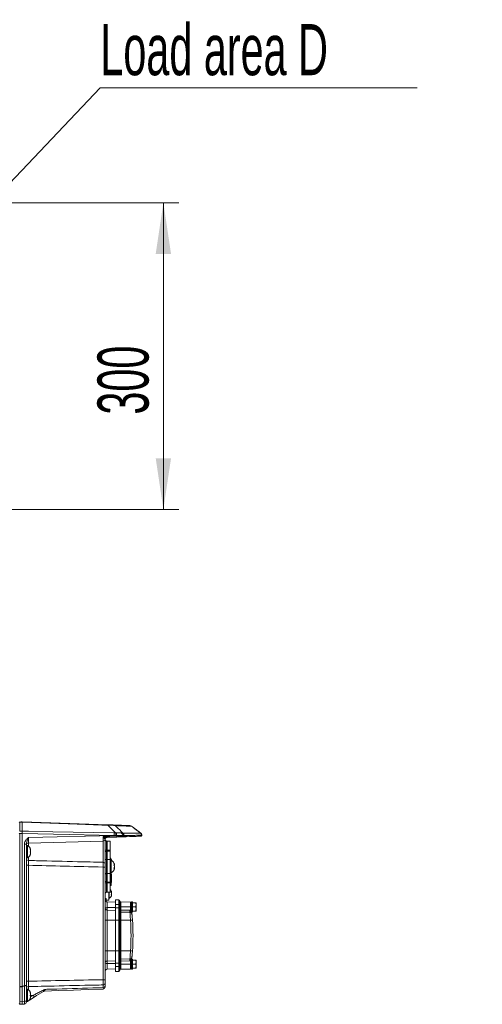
# Model space of a CAD drawing. Header units: millimetres. Extents: x 0 to 8410, y 0 to 5940.
# Tile 86 of 180: x 4033 to 4486, y 2694 to 3657. Entities that reach past the tile are written whole.
import ezdxf

# ---------------------------------------------------------------- set-up
doc = ezdxf.new("R2010")
doc.units = ezdxf.units.MM
doc.header["$LTSCALE"] = 10
doc.styles.add('SLDTEXTSTYLE0', font='TXT', dxfattribs={"width": 0.605})
doc.dimstyles.new('SLDDIMSTYLE0', dxfattribs={"dimtxt": 50, "dimasz": 50, "dimexe": 0, "dimexo": 0.0625, "dimgap": 12.5, "dimtad": 1, "dimtoh": 1, "dimdec": 1, "dimrnd": 1e-09, "dimzin": 12, "dimdsep": 46, "dimtxsty": 'SLDTEXTSTYLE0', "dimsah": 1, "dimcen": 0.09, "dimadec": 0, "dimazin": 0, "dimtfac": 1, "dimtofl": 0, "dimtmove": 0, "dimatfit": 3, "dimfxl": 1, "dimfrac": 2, "dimtolj": 1, "dimtzin": 12, "dimarcsym": 0})
doc.dimstyles.new('SLDDIMSTYLE1', dxfattribs={"dimtxt": 0, "dimasz": 50, "dimexe": 0, "dimexo": 0.0625, "dimgap": 0, "dimtad": 0, "dimtih": 1, "dimtoh": 1, "dimdec": 0, "dimrnd": 1e-09, "dimzin": 0, "dimdsep": 46, "dimtxsty": 'Standard', "dimsah": 1, "dimcen": 0.09, "dimadec": 0, "dimazin": 0, "dimtfac": 50, "dimtdec": 0, "dimtofl": 0, "dimtmove": 0, "dimatfit": 3, "dimfxl": 1, "dimfrac": 2, "dimtolj": 1, "dimtzin": 0, "dimarcsym": 0})

# ---------------------------------------------------------------- blocks, each defined once
blk = doc.blocks.new('*D6')
at = {"color": 7, "linetype": 'Continuous', "lineweight": 0}
for p, q in [((3957.03, 3477.87), (4189.02, 3477.87)), ((4174.02, 3177.87), (4174.02, 3477.87)), ((3957.03, 3177.87), (4189.02, 3177.87))]:
    blk.add_line(p, q, dxfattribs=at)
for points in [[(4174.02, 3477.87), (4166.52, 3427.87), (4181.52, 3427.87)], [(4174.02, 3177.87), (4181.52, 3227.87), (4166.52, 3227.87)]]:
    blk.add_solid(points, dxfattribs=at)
at = {"color": 7, "linetype": 'Continuous', "lineweight": 0, "insert": (4109.57, 3270.58), "char_height": 50, "attachment_point": 1, "rotation": 90, "style": 'SLDTEXTSTYLE0'}
blk.add_mtext('300', dxfattribs=at)
blk = doc.blocks.new('SW_NOTE_3')
at = {"color": 0, "linetype": 'Continuous', "lineweight": 0}
for p, q in [((0, 0), (310.03, 0)), ((310.03, 0), (0, 0)), ((0, 0), (310.03, 0)), ((310.03, 0), (0, 0)), ((0, 0), (310.03, 0)), ((310.03, 0), (0, 0))]:
    blk.add_line(p, q, dxfattribs=at)
at = {"color": 0, "linetype": 'Continuous', "lineweight": 0, "insert": (0.04, 62.28), "char_height": 50, "attachment_point": 1, "style": 'SLDTEXTSTYLE0'}
blk.add_mtext('Load area D', dxfattribs=at)

msp = doc.modelspace()

# ---------------------------------------------------------------- linework, layer by layer
at = {"color": 8, "linetype": 'Continuous', "lineweight": 0}
for p, q in [((4036.03, 2871.72), (4033.48, 2871.5)), ((4033.48, 2871.5), (4033.48, 2862.98)), ((4033.48, 2862.98), (4036.03, 2863.11)), ((4125.75, 2861.29), (4127.36, 2861.25)), ((4127.36, 2861.25), (4127.55, 2861.26)), ((4127.55, 2861.26), (4127.91, 2861.26)), ((4127.91, 2861.26), (4128.21, 2861.26)), ((4132.85, 2861.22), (4133.79, 2861.22)), ((4133.79, 2861.22), (4134.35, 2861.19)), ((4134.35, 2861.19), (4151.42, 2861.19)), ((4151.8, 2861.19), (4151.83, 2861.19)), ((4033.48, 2860.58), (4033.48, 2711.03)), ((4041.96, 2856.68), (4125.75, 2858.87)), ((4115.08, 2832.57), (4115.08, 2853.34)), ((4118.36, 2844.37), (4118.36, 2853.12)), ((4127.37, 2858.73), (4125.75, 2858.87)), ((4128.04, 2858.63), (4127.37, 2858.73)), ((4128.3, 2858.81), (4127.87, 2858.83)), ((4135.51, 2858.79), (4135.17, 2858.72)), ((4144.38, 2858.79), (4135.51, 2858.79)), ((4038.1, 2712.11), (4038.1, 2850.44)), ((4041.98, 2851.42), (4041.98, 2848.24)), ((4118.36, 2844.37), (4117.03, 2844.37)), ((4118.36, 2842.99), (4117.03, 2842.99)), ((4118.36, 2842.99), (4118.36, 2844.37)), ((4119.03, 2844.37), (4118.36, 2844.37)), ((4118.36, 2834.81), (4118.36, 2842.99)), ((4119.03, 2842.99), (4118.36, 2842.99)), ((4122.03, 2844.37), (4119.03, 2844.37)), ((4122.03, 2843.54), (4119.03, 2843.54)), ((4041.98, 2837.5), (4041.98, 2834.32)), ((4118.36, 2821.93), (4118.36, 2834.81)), ((4122.03, 2835.26), (4119.03, 2835.26)), ((4041.96, 2829.59), (4041.96, 2716.15)), ((4115.1, 2717.7), (4115.1, 2827.92)), ((4117.03, 2813.75), (4118.36, 2813.75)), ((4118.36, 2813.75), (4118.36, 2821.93)), ((4118.36, 2813.75), (4119.03, 2813.75)), ((4118.36, 2812.37), (4118.36, 2813.75)), ((4122.03, 2821.48), (4119.03, 2821.48)), ((4122.03, 2813.21), (4119.03, 2813.21)), ((4122.44, 2809.78), (4122.44, 2822.37)), ((4117.03, 2812.37), (4118.36, 2812.37)), ((4118.36, 2803.33), (4118.36, 2812.37)), ((4118.36, 2812.37), (4119.03, 2812.37)), ((4122.03, 2812.37), (4119.03, 2812.37)), ((4120.53, 2803.37), (4120.53, 2795.37)), ((4117.84, 2794.2), (4117.84, 2796.84)), ((4118.96, 2793.8), (4118.96, 2788.17)), ((4130.35, 2791.19), (4130.35, 2795.89)), ((4132.31, 2793.85), (4132.31, 2788.87)), ((4127.33, 2788.21), (4118.96, 2788.17)), ((4118.96, 2788.17), (4118.96, 2785.8)), ((4118.96, 2785.8), (4118.96, 2775.87)), ((4127.33, 2791.21), (4130.35, 2791.19)), ((4127.33, 2787.92), (4130.35, 2787.86)), ((4130.35, 2787.86), (4130.35, 2791.19)), ((4130.35, 2775.87), (4130.35, 2787.86)), ((4132.31, 2788.87), (4131.33, 2788.87)), ((4132.31, 2785.85), (4131.33, 2785.85)), ((4132.31, 2788.87), (4132.31, 2785.85)), ((4141.85, 2788.87), (4132.31, 2788.87)), ((4132.31, 2785.85), (4141.32, 2785.7)), ((4141.85, 2788.87), (4141.85, 2793.69)), ((4141.85, 2785.65), (4141.85, 2788.87)), ((4141.85, 2788.87), (4142.83, 2788.87)), ((4118.96, 2775.87), (4117.03, 2775.87)), ((4118.96, 2775.87), (4118.96, 2745.87)), ((4127.33, 2775.87), (4118.96, 2775.87)), ((4127.33, 2775.87), (4130.35, 2775.87)), ((4130.35, 2745.87), (4130.35, 2775.87)), ((4130.35, 2775.87), (4131.33, 2775.87)), ((4131.33, 2775.87), (4132.31, 2775.87)), ((4132.31, 2783.85), (4132.31, 2775.87)), ((4132.31, 2775.87), (4132.31, 2745.87)), ((4141.82, 2775.87), (4132.31, 2775.87)), ((4118.96, 2745.87), (4117.03, 2745.87)), ((4118.96, 2745.87), (4118.96, 2735.94)), ((4127.33, 2745.87), (4118.96, 2745.87)), ((4127.33, 2745.87), (4130.35, 2745.87)), ((4130.35, 2733.88), (4130.35, 2745.87)), ((4130.35, 2745.87), (4131.33, 2745.87)), ((4131.33, 2745.87), (4132.31, 2745.87)), ((4132.31, 2745.87), (4132.31, 2737.89)), ((4141.82, 2745.87), (4132.31, 2745.87)), ((4118.96, 2735.94), (4118.96, 2733.58)), ((4141.32, 2736.05), (4132.31, 2735.89)), ((4141.85, 2732.87), (4141.85, 2736.09)), ((4118.96, 2733.58), (4118.96, 2727.94)), ((4127.33, 2733.53), (4118.96, 2733.58)), ((4127.33, 2733.83), (4130.35, 2733.88)), ((4127.33, 2730.53), (4130.35, 2730.55)), ((4130.35, 2730.55), (4130.35, 2733.88)), ((4130.35, 2725.85), (4130.35, 2730.55)), ((4131.33, 2735.89), (4132.31, 2735.89)), ((4131.33, 2732.87), (4132.31, 2732.87)), ((4132.31, 2735.89), (4132.31, 2732.87)), ((4132.31, 2732.87), (4132.31, 2727.89)), ((4141.85, 2732.87), (4132.31, 2732.87)), ((4141.85, 2728.05), (4141.85, 2732.87)), ((4141.85, 2732.87), (4142.83, 2732.87)), ((4033.48, 2711.03), (4036.03, 2711.03)), ((4036.03, 2710.71), (4033.48, 2710.71)), ((4033.48, 2710.71), (4033.48, 2696.66)), ((4036.03, 2711.07), (4038.1, 2712.11)), ((4038.2, 2711.77), (4036.03, 2710.68)), ((4038.2, 2696.63), (4038.2, 2711.77)), ((4041.98, 2710.91), (4041.98, 2707.74)), ((4115.08, 2709.9), (4115.08, 2712.57)), ((4046.71, 2702.37), (4043.86, 2702.37)), ((4044.17, 2700.79), (4046.71, 2702.37)), ((4033.48, 2696.66), (4036.03, 2696.44)), ((4036.03, 2696.44), (4038.2, 2696.63))]:
    msp.add_line(p, q, dxfattribs=at)
at = {"color": 7, "linetype": 'Continuous', "lineweight": 0}
for p, q in [((4036.03, 2872.13), (4119.79, 2869.21)), ((4036.03, 2871.72), (4036.03, 2871.72)), ((4036.03, 2863.11), (4036.03, 2871.72)), ((4036.03, 2863.11), (4036.03, 2863.11)), ((4036.03, 2860.7), (4036.03, 2860.71)), ((4036.03, 2711.07), (4036.03, 2860.7)), ((4115.08, 2853.34), (4041.98, 2851.42)), ((4117.03, 2854.94), (4117.03, 2830.61)), ((4128.47, 2857.27), (4118.33, 2856.92)), ((4118.94, 2856.94), (4118.94, 2856.94)), ((4122.03, 2853.37), (4119.03, 2853.37)), ((4119.03, 2853.37), (4119.03, 2844.37)), ((4122.03, 2853.37), (4122.03, 2844.37)), ((4128.44, 2858.32), (4128.04, 2858.63)), ((4040.03, 2850.34), (4040.03, 2712)), ((4041.03, 2848.87), (4040.03, 2848.87)), ((4041.03, 2839.54), (4041.03, 2848.87)), ((4043.9, 2845.18), (4044.17, 2845.18)), ((4119.03, 2844.37), (4119.03, 2843.54)), ((4119.03, 2842.99), (4119.03, 2843.72)), ((4119.03, 2843.54), (4119.03, 2835.26)), ((4119.03, 2842.87), (4119.03, 2842.99)), ((4119.03, 2842.87), (4119.03, 2842.87)), ((4122.03, 2844.37), (4122.03, 2843.54)), ((4122.03, 2843.54), (4122.03, 2835.26)), ((4040.03, 2836.87), (4041.03, 2836.87)), ((4041.03, 2836.87), (4041.03, 2839.54)), ((4044.17, 2840.56), (4044, 2840.56)), ((4119.03, 2835.26), (4119.03, 2821.48)), ((4122.03, 2835.26), (4122.03, 2821.48)), ((4123.03, 2834.37), (4122.03, 2834.37)), ((4123.03, 2828.37), (4123.03, 2834.37)), ((4117.03, 2827.81), (4117.03, 2717.59)), ((4123.03, 2822.37), (4123.03, 2828.37)), ((4125.62, 2826.62), (4125.91, 2826.67)), ((4125.66, 2830.04), (4125.91, 2830.04)), ((4125.91, 2826.7), (4125.68, 2826.7)), ((4119.03, 2821.48), (4119.03, 2813.21)), ((4119.03, 2813.75), (4119.03, 2813.87)), ((4119.03, 2813.87), (4119.03, 2813.87)), ((4119.03, 2813.02), (4119.03, 2813.75)), ((4119.03, 2813.75), (4119.03, 2813.75)), ((4119.03, 2813.21), (4119.03, 2812.37)), ((4122.03, 2822.37), (4123.03, 2822.37)), ((4122.03, 2821.48), (4122.03, 2813.21)), ((4122.03, 2813.21), (4122.03, 2812.37)), ((4122.83, 2810.27), (4122.83, 2822.37)), ((4123.33, 2821.3), (4122.83, 2821.3)), ((4123.39, 2821.06), (4122.83, 2821.06)), ((4123.39, 2821), (4122.83, 2821)), ((4123.33, 2820.32), (4122.83, 2820.32)), ((4123.33, 2820.17), (4122.83, 2820.17)), ((4123.33, 2819.53), (4122.83, 2819.53)), ((4123.33, 2818.97), (4122.83, 2818.97)), ((4123.33, 2814.61), (4122.83, 2814.61)), ((4123.33, 2813.91), (4122.83, 2813.91)), ((4123.33, 2821.19), (4123.33, 2821.3)), ((4123.39, 2820.85), (4123.33, 2820.85)), ((4123.33, 2820.32), (4123.33, 2820.6)), ((4123.33, 2820.17), (4123.33, 2820.32)), ((4123.33, 2819.53), (4123.33, 2820.17)), ((4123.33, 2814.61), (4123.33, 2818.97)), ((4123.39, 2818.78), (4123.33, 2818.78)), ((4123.39, 2817.17), (4123.33, 2817.17)), ((4123.33, 2816.76), (4123.39, 2816.76)), ((4123.33, 2816.1), (4123.39, 2816.1)), ((4123.33, 2813.91), (4123.33, 2814.61)), ((4123.33, 2812.84), (4123.33, 2813.91)), ((4123.33, 2813.84), (4123.39, 2813.84)), ((4123.33, 2813.8), (4123.39, 2813.8)), ((4123.33, 2813.76), (4123.39, 2813.76)), ((4119.03, 2812.37), (4119.03, 2803.37)), ((4122.03, 2803.37), (4119.03, 2803.37)), ((4120.83, 2803.37), (4120.83, 2795.67)), ((4121.03, 2801.87), (4121.03, 2803.37)), ((4122.03, 2812.37), (4122.03, 2803.37)), ((4122.03, 2809.69), (4122.44, 2809.78)), ((4123.33, 2812.84), (4122.83, 2812.84)), ((4118.03, 2796.99), (4117.03, 2797.02)), ((4117.84, 2796.84), (4117.03, 2796.87)), ((4118.03, 2796.96), (4118.03, 2796.99)), ((4118.03, 2796.64), (4118.03, 2794.07)), ((4120.53, 2795.37), (4118.03, 2795.37)), ((4127.33, 2793.51), (4118.96, 2793.8)), ((4120.83, 2797.12), (4121.03, 2797.12)), ((4121.03, 2797.12), (4121.03, 2801.87)), ((4130.35, 2795.89), (4127.33, 2795.94)), ((4127.33, 2791.21), (4127.33, 2795.94)), ((4131.33, 2794.89), (4131.33, 2790.86)), ((4141.85, 2793.69), (4132.31, 2793.85)), ((4143.83, 2793.87), (4142.83, 2793.87)), ((4142.83, 2793.87), (4142.83, 2785.64)), ((4143.83, 2793.87), (4143.83, 2783.87)), ((4127.33, 2785.51), (4118.96, 2785.8)), ((4127.33, 2787.92), (4127.33, 2791.21)), ((4127.33, 2775.87), (4127.33, 2787.92)), ((4131.33, 2790.86), (4131.33, 2786.87)), ((4131.33, 2786.87), (4131.33, 2775.87)), ((4142.83, 2785.64), (4142.83, 2783.29)), ((4146.83, 2792.87), (4143.83, 2792.87)), ((4146.83, 2788.87), (4143.83, 2788.87)), ((4146.83, 2784.87), (4143.83, 2784.87)), ((4147.33, 2790.87), (4147.33, 2792.87)), ((4147.33, 2790.87), (4147.33, 2786.87)), ((4147.33, 2786.87), (4147.33, 2784.87)), ((4127.33, 2745.87), (4127.33, 2775.87)), ((4131.33, 2775.87), (4131.33, 2745.87)), ((4141.32, 2783.7), (4132.31, 2783.85)), ((4142.83, 2783.87), (4143.83, 2783.87)), ((4127.33, 2733.83), (4127.33, 2745.87)), ((4131.33, 2745.87), (4131.33, 2734.88)), ((4127.33, 2736.23), (4118.96, 2735.94)), ((4141.32, 2738.05), (4132.31, 2737.89)), ((4142.83, 2738.46), (4142.83, 2736.1)), ((4143.83, 2737.87), (4142.83, 2737.87)), ((4142.83, 2736.1), (4142.83, 2727.87)), ((4143.83, 2737.87), (4143.83, 2727.87)), ((4146.83, 2736.87), (4143.83, 2736.87)), ((4147.33, 2734.87), (4147.33, 2736.87)), ((4118.96, 2727.94), (4127.33, 2728.23)), ((4127.33, 2730.53), (4127.33, 2733.83)), ((4127.33, 2725.8), (4127.33, 2730.53)), ((4131.33, 2734.88), (4131.33, 2730.88)), ((4131.33, 2730.88), (4131.33, 2726.85)), ((4132.31, 2727.89), (4141.85, 2728.05)), ((4142.83, 2727.87), (4143.83, 2727.87)), ((4146.83, 2732.87), (4143.83, 2732.87)), ((4146.83, 2728.87), (4143.83, 2728.87)), ((4147.33, 2734.87), (4147.33, 2730.87)), ((4147.33, 2730.87), (4147.33, 2728.87)), ((4127.33, 2725.8), (4130.35, 2725.85)), ((4036.03, 2711.03), (4036.03, 2710.71)), ((4036.03, 2696.44), (4036.03, 2710.68)), ((4040.03, 2712), (4040.03, 2711.87)), ((4040.03, 2711.87), (4040.03, 2696.74)), ((4041.03, 2708.37), (4040.03, 2708.37)), ((4041.03, 2699.04), (4041.03, 2708.37)), ((4117.03, 2714.52), (4117.03, 2711.33)), ((4041.03, 2696.37), (4041.03, 2699.04)), ((4042.98, 2697.72), (4042.35, 2697.32)), ((4047.72, 2700.68), (4042.98, 2697.72)), ((4043.9, 2704.68), (4044.17, 2704.68)), ((4044.17, 2700.06), (4044, 2700.06)), ((4036.03, 2693.61), (4033.48, 2693.83)), ((4036.03, 2693.61), (4036.03, 2696.44)), ((4038.2, 2693.8), (4036.03, 2693.61)), ((4040.03, 2696.74), (4040.03, 2695.79)), ((4040.03, 2696.37), (4041.03, 2696.37))]:
    msp.add_line(p, q, dxfattribs=at)
at = {"color": 7, "linetype": 'Continuous', "lineweight": 0, "flags": 128}
for points in [[(4033.48, 2871.91), (4034.55, 2872), (4036.03, 2872.13)], [(4143.43, 2857.79), (4140.73, 2857.7), (4137.66, 2857.59), (4134.23, 2857.47)], [(4126.17, 2830.74), (4125.93, 2831.3), (4125.67, 2831.79)], [(4117.84, 2797), (4117.73, 2797), (4117.43, 2797.01), (4117.03, 2797.02)], [(4115.1, 2708.49), (4100.62, 2707.99), (4086.19, 2707.48), (4071.82, 2706.98), (4057.51, 2706.48)], [(4056.71, 2706.29), (4054.59, 2704.97), (4052.36, 2703.57), (4050.05, 2702.13), (4047.72, 2700.68)]]:
    msp.add_lwpolyline(points, dxfattribs=at)
at = {"color": 8, "linetype": 'Continuous', "lineweight": 0, "flags": 128}
for points in [[(4119.79, 2868.79), (4113.79, 2869), (4089.81, 2869.84), (4036.03, 2871.72)], [(4036.03, 2863.11), (4042.02, 2862.99), (4066, 2862.5), (4125.75, 2861.29)], [(4151.8, 2861.19), (4151.86, 2861.11), (4151.87, 2860.99), (4151.84, 2860.83), (4151.82, 2860.76)], [(4036.03, 2860.71), (4034.6, 2860.63), (4033.48, 2860.58)], [(4125.75, 2858.87), (4081.82, 2859.77), (4036.03, 2860.7)], [(4115.11, 2857.67), (4121.81, 2857.92), (4128.53, 2858.17)], [(4135.17, 2858.47), (4138.6, 2858.59), (4141.68, 2858.7), (4144.38, 2858.79)], [(4152.55, 2858.83), (4152.56, 2858.84), (4152.71, 2858.91), (4152.83, 2858.99), (4152.92, 2859.07), (4152.96, 2859.16), (4152.97, 2859.24)], [(4131.33, 2790.86), (4131.31, 2790.92), (4131.25, 2790.98), (4131.16, 2791.04), (4131.04, 2791.09), (4130.89, 2791.13), (4130.72, 2791.16), (4130.54, 2791.18), (4130.35, 2791.19)], [(4130.35, 2730.55), (4130.54, 2730.56), (4130.72, 2730.58), (4130.89, 2730.61), (4131.04, 2730.65), (4131.16, 2730.7), (4131.25, 2730.76), (4131.31, 2730.82), (4131.33, 2730.88)]]:
    msp.add_lwpolyline(points, dxfattribs=at)
at = {"color": 7, "linetype": 'Continuous', "lineweight": 0}
for centre, radius, start, end in [((4033.53, 2871.41), 0.5, 95, 180), ((4141.09, 2865.46), 3, 55.34678, 88.00005), ((3250.16, 1662.45), 1500, 53.05019, 53.48073), ((4150.03, 2858.79), 3, 8.96486, 53.05019), ((4115.03, 2855.34), 2, 271.5, 354.30839), ((4119.01, 2854.94), 2, 92, 174.30839), ((4119.03, 2854.94), 2, 92, 180), ((4118.03, 2855.03), 1, 174.71348, 195.7705), ((4119, 2855.3), 2, 195.7705, 251.20374), ((4118.03, 2852.46), 1, 0, 71.20374), ((4151.58, 2859.08), 1, 272, 7.34239), ((4151.98, 2859.09), 1, 272.00023, 8.62811), ((4042.03, 2849.42), 2, 91.5, 180), ((4037.63, 2842.75), 7, 20.67644, 60.95025), ((4037.63, 2842.99), 7, 299.04975, 339.35344), ((4117.73, 2832.61), 6, 29.79907, 44.30005), ((4119.63, 2828.25), 7, 30.39715, 60.95025), ((4119.63, 2828.49), 7, 299.04975, 329.17324), ((4119.63, 2828.49), 7, 329.17324, 339.25059), ((4118.03, 2804.27), 1, 289.47122, 0), ((4117.73, 2801.61), 6, 29.79907, 44.30005), ((4122.33, 2810.27), 0.5, 282.5, 0), ((4119.03, 2801.44), 2, 109.47122, 180), ((4119.03, 2795.8), 2, 180, 268), ((4117.83, 2796.64), 0.2, 0, 88), ((4120.53, 2795.67), 0.3, 270, 0), ((4117.73, 2802.14), 6, 303.30018, 331.04858), ((4130.33, 2794.89), 1, 0, 89), ((4132.33, 2794.85), 1, 180, 269), ((4119.03, 2787.8), 2, 180, 268), ((4132.33, 2784.85), 1, 180, 269), ((4141.83, 2792.69), 1, 0, 89), ((4141.28, 2781.7), 2, 5.74635, 89), ((3934.33, 2760.87), 210, 355.8645, 4.1355), ((4119.03, 2733.94), 2, 92, 180), ((4132.33, 2736.89), 1, 91, 180), ((4141.28, 2740.05), 2, 271, 354.25365), ((4119.03, 2725.94), 2, 92, 180), ((4130.33, 2726.85), 1, 271, 0), ((4132.33, 2726.89), 1, 91, 180), ((4141.83, 2729.05), 1, 271, 0), ((4037.63, 2702.25), 7, 20.67644, 60.95025), ((4115.03, 2710.49), 2, 272, 0), ((4037.63, 2702.49), 7, 299.04975, 339.35344), ((4057.58, 2704.48), 2, 92, 122), ((4033.53, 2694.33), 0.5, 180, 265), ((4038.03, 2695.79), 2, 275, 0), ((4041.87, 2694.66), 2, 122, 163.57992)]:
    msp.add_arc(centre, radius, start, end, dxfattribs=at)
at = {"color": 8, "linetype": 'Continuous', "lineweight": 0}
for centre, radius, start, end in [((4115.32, 2869), 4.48, 357.34938, 2.65062), ((4125.25, 2866.14), 2.88, 52.72165, 87.94103), ((4074.79, 2860.08), 50.97, 358.64413, 1.35587), ((4077.51, 2859.93), 49.87, 358.61971, 1.51966), ((4130.43, 2850.14), 11.34, 77.70128, 101.31797), ((4113.54, 2859.47), 14.77, 357.43536, 6.94924), ((4130.98, 2858.68), 3.16, 0.07998, 53.63935), ((4132.09, 2858.65), 3.08, 1.25709, 56.59369), ((4132.49, 2858.8), 3.03, 359.80819, 52.09035), ((4033.38, 2858.44), 2.13, 87.12093, 99.41898), ((4118.45, 2855.11), 1.81, 93.68815, 163.28109), ((4118.97, 2854.96), 1.94, 180.5673, 251.79394), ((4118.06, 2852.2), 0.97, 0.57023, 71.79267), ((4134.18, 2858.46), 0.986, 272.71646, 0.81733), ((4143.39, 2858.79), 0.993, 272.34033, 0.39698), ((4151.58, 2859.08), 1, 272.01931, 8.22883), ((4149.94, 2858.1), 2.08, 359.81774, 2.23871), ((4038.57, 2841.25), 9.2, 80.86703, 92.92873), ((4042.03, 2836.32), 2, 180.00681, 268.50748), ((4115.05, 2830.59), 1.98, 0.45163, 88.97525), ((4118.87, 2836.58), 1.85, 181.59583, 253.87223), ((4118.11, 2833.92), 0.924, 1.59889, 73.87089), ((4041.49, 2838.78), 9.2, 260.86752, 272.92835), ((4115.57, 2818.73), 9.2, 80.86681, 92.92905), ((4118.11, 2822.82), 0.924, 286.13056, 358.39966), ((4118.87, 2820.16), 1.85, 106.12724, 178.4047), ((4118.5, 2784.61), 3.58, 82.61639, 114.2138), ((4130.33, 2786.87), 0.999, 0.05556, 89.05982), ((4169.96, 2784.7), 28.66, 178.00095, 181.99905), ((4141.25, 2781.7), 4, 81.40816, 89), ((4114.32, 3162.99), 388.09, 274.06375, 274.35388), ((3934.36, 2760.87), 208, 355.8645, 4.1355), ((4114.32, 2358.76), 388.09, 85.64612, 85.93625), ((4169.96, 2737.05), 28.66, 178.00095, 181.99905), ((4141.25, 2740.05), 4, 271, 278.59184), ((4118.5, 2737.13), 3.58, 245.78647, 277.38355), ((4130.33, 2734.88), 0.999, 270.94052, 359.94432), ((4115.57, 2708.51), 9.2, 80.86676, 92.92889), ((4038.57, 2702.92), 9.2, 80.86634, 92.92932), ((4038.63, 2720.29), 8.53, 267.11892, 279.41878), ((4041.49, 2725.34), 9.2, 260.86713, 272.92852), ((4042.03, 2708.91), 2, 91.4419, 179.94542), ((4115.06, 2714.54), 1.97, 270.73849, 359.26979), ((4115.28, 2711.66), 1.77, 263.3938, 349.47161), ((4042, 2697.34), 1.06, 21.19318, 31.30739), ((4028.2, 2690.23), 22.14, 28.15739, 33.26403), ((4057.66, 2704.76), 1.8, 88.84867, 121.88265), ((4038.63, 2705.16), 8.53, 267.11899, 279.41876), ((4041.14, 2695.78), 1.11, 148.02685, 179.45715)]:
    msp.add_arc(centre, radius, start, end, dxfattribs=at)
for centre, major_axis, ratio, start_param, end_param in [((4042.03, 2856.43), (0.05, 5), 0.014502, 1.519933, 3.142124), ((4115.03, 2858.34), (-0.05, 5), 0.014518, 3.141821, 4.578626), ((3453.03, 6272.05), (-24.53, 13212.22), 0.052949, 4.450961, 4.45098), ((4641.35, 2841.98), (837.42, -1.53), 0.023071, 3.914718, 4.032909), ((4132.33, 2785.85), (0.02, 2), 0.008724, 1.571025, 3.141517), ((4132.33, 2735.89), (-0.02, 2), 0.008724, 0.000076, 1.570568), ((4697.75, 2701.43), (879.71, -1.61), 0.023071, 2.294754, 2.412069), ((4033.53, 2710.87), (0, 3), 0.014546, 1.518636, 1.622957), ((4038.03, 2711.97), (-0.9, 2.91), 0.035463, 4.632522, 4.749416), ((4033.53, 2696.84), (0.04, 3.01), 0.013665, 1.62937, 3.140596), ((4038.03, 2696.8), (-0.17, 3), 0.054904, 3.143199, 4.654425)]:
    msp.add_ellipse(centre, major_axis=major_axis, ratio=ratio, start_param=start_param, end_param=end_param, dxfattribs=at)
at = {"color": 7, "linetype": 'Continuous', "lineweight": 0}
for centre, major_axis, ratio, start_param, end_param in [((4011.51, 2698.65), (24.48, 12.59), 0.108562, 6.215781, 6.22743), ((4018.82, 2702.32), (17.16, 8.59), 0.156337, 6.205065, 6.216994)]:
    msp.add_ellipse(centre, major_axis=major_axis, ratio=ratio, start_param=start_param, end_param=end_param, dxfattribs=at)
for points, knots in [([(4036.03, 2872.13), (4036.03, 2872.12), (4036.02, 2872.1), (4036.03, 2871.87), (4036.03, 2871.72)], [0, 0, 0, 0, 0.364576, 1, 1, 1, 1]), ([(4036.03, 2863.11), (4036.02, 2862.93), (4036.02, 2862.56), (4036.02, 2861.71), (4036.02, 2861.04), (4036.03, 2860.71)], [0, 0, 0, 0, 0.30729, 0.653652, 1, 1, 1, 1]), ([(4119.79, 2869.21), (4119.94, 2869.2), (4120.63, 2869.18), (4121.94, 2869.13), (4123.49, 2869.08), (4124.74, 2869.04), (4125.13, 2869.02), (4125.35, 2869.01)], [0, 0, 0, 0, 0.054506, 0.259987, 0.486467, 0.711792, 1, 1, 1, 1]), ([(4125.35, 2869.01), (4127.01, 2868.96), (4130.33, 2868.84), (4134.22, 2868.7), (4137.31, 2868.6), (4139.53, 2868.52), (4140.93, 2868.47), (4141.11, 2868.46), (4141.19, 2868.46)], [0, 0, 0, 0, 0.165392, 0.330894, 0.496397, 0.661789, 0.830836, 1, 1, 1, 1]), ([(4127.91, 2861.26), (4127.91, 2861.25), (4127.92, 2861.07), (4127.92, 2860.6), (4127.91, 2859.74), (4127.88, 2859.12), (4127.87, 2858.83)], [0, 0, 0, 0, 0.023167, 0.363124, 0.703079, 1, 1, 1, 1]), ([(4145.6, 2865.69), (4145.54, 2865.74), (4145.41, 2865.84), (4145.35, 2865.9), (4145.36, 2865.89), (4145.36, 2865.88)], [0, 0, 0, 0, 0.484047, 0.935861, 1, 1, 1, 1]), ([(4151.42, 2861.19), (4150.79, 2861.67), (4149.52, 2862.64), (4147.74, 2864.01), (4146.28, 2865.14), (4145.79, 2865.54), (4145.6, 2865.69)], [0, 0, 0, 0, 0.256956, 0.513402, 0.808269, 1, 1, 1, 1]), ([(4152.57, 2859.22), (4152.55, 2859.29), (4152.49, 2859.7), (4152.21, 2860.45), (4151.69, 2860.94), (4151.42, 2861.19)], [0, 0, 0, 0, 0.0872079, 0.5414818, 1, 1, 1, 1]), ([(4151.8, 2861.19), (4152.11, 2860.91), (4152.69, 2860.37), (4152.88, 2859.61), (4152.97, 2859.24)], [0, 0, 0, 0, 0.52087, 1, 1, 1, 1]), ([(4127.87, 2858.83), (4127.87, 2858.82), (4127.87, 2858.79), (4127.91, 2858.73), (4127.97, 2858.68), (4128.02, 2858.64), (4128.04, 2858.63)], [0, 0, 0, 0, 0.101105, 0.245689, 0.749866, 1, 1, 1, 1]), ([(4128.53, 2858.17), (4128.53, 2858.19), (4128.52, 2858.22), (4128.49, 2858.27), (4128.45, 2858.3), (4128.44, 2858.32)], [0, 0, 0, 0, 0.283307, 0.638266, 1, 1, 1, 1]), ([(4128.53, 2858.17), (4128.53, 2858.06), (4128.53, 2857.84), (4128.52, 2857.56), (4128.51, 2857.36), (4128.48, 2857.28), (4128.47, 2857.27), (4128.47, 2857.27), (4128.47, 2857.27)], [0, 0, 0, 0, 0.22963, 0.459248, 0.689064, 0.919236, 0.987438, 1, 1, 1, 1]), ([(4134.23, 2857.47), (4134.09, 2857.47), (4133.72, 2857.45), (4132.49, 2857.41), (4130.62, 2857.35), (4129.16, 2857.29), (4128.47, 2857.27)], [0, 0, 0, 0, 0.178487, 0.461984, 0.744987, 1, 1, 1, 1]), ([(4151.61, 2858.08), (4151.6, 2858.08), (4151.33, 2858.07), (4150.56, 2858.04), (4148.8, 2857.98), (4146.59, 2857.9), (4144.67, 2857.84), (4143.64, 2857.8), (4143.43, 2857.79)], [0, 0, 0, 0, 0.015367, 0.265492, 0.515674, 0.765798, 0.953162, 1, 1, 1, 1]), ([(4043.62, 2845.78), (4043.77, 2845.5), (4044.03, 2845.01), (4044.19, 2844.23), (4044.2, 2843.6), (4044.06, 2843.09), (4043.84, 2842.79), (4043.68, 2842.68), (4043.62, 2842.64)], [0, 0, 0, 0, 0.235569, 0.40815, 0.581145, 0.745077, 0.917187, 1, 1, 1, 1]), ([(4044.17, 2845.2), (4044.18, 2845.19), (4044.18, 2845.16), (4044.05, 2845.3), (4043.84, 2845.53), (4043.68, 2845.72), (4043.62, 2845.78)], [0, 0, 0, 0, 0.090651, 0.446546, 0.820208, 1, 1, 1, 1]), ([(4043.62, 2842.64), (4043.77, 2842.56), (4044.03, 2842.41), (4044.19, 2841.9), (4044.2, 2841.32), (4044.06, 2840.67), (4043.84, 2840.13), (4043.68, 2839.83), (4043.62, 2839.73)], [0, 0, 0, 0, 0.235553, 0.408135, 0.581131, 0.74506, 0.917171, 1, 1, 1, 1]), ([(4119.03, 2842.21), (4119.03, 2842.28), (4119.03, 2842.5), (4119.03, 2842.72), (4119.03, 2842.87)], [0, 0, 0, 0, 0.327209, 1, 1, 1, 1]), ([(4043.62, 2839.73), (4043.77, 2839.93), (4044.02, 2840.26), (4044.19, 2840.53), (4044.18, 2840.54), (4044.17, 2840.55)], [0, 0, 0, 0, 0.436729, 0.756684, 1, 1, 1, 1]), ([(4122.92, 2835.62), (4123.03, 2835.42), (4123.23, 2835.03), (4123.33, 2834.57), (4123.25, 2834.31), (4123.11, 2834.24), (4123, 2834.24), (4122.99, 2834.24)], [0, 0, 0, 0, 0.260982, 0.526104, 0.750891, 0.972424, 1, 1, 1, 1]), ([(4117.03, 2830.61), (4117.03, 2830.52), (4117.03, 2830.34), (4117.03, 2829.68), (4117.03, 2828.82), (4117.03, 2828.15), (4117.03, 2827.81)], [0, 0, 0, 0, 0.244376, 0.496224, 0.748113, 1, 1, 1, 1]), ([(4125.62, 2831.87), (4125.77, 2831.6), (4126.03, 2831.13), (4126.19, 2830.56), (4126.2, 2830.2), (4126.06, 2830.03), (4125.84, 2830.03), (4125.68, 2830.1), (4125.62, 2830.12)], [0, 0, 0, 0, 0.23557, 0.408151, 0.581147, 0.745074, 0.917188, 1, 1, 1, 1]), ([(4125.62, 2830.12), (4125.77, 2829.9), (4126.03, 2829.51), (4126.19, 2828.75), (4126.2, 2828.04), (4126.06, 2827.38), (4125.84, 2826.92), (4125.68, 2826.69), (4125.62, 2826.62)], [0, 0, 0, 0, 0.235552, 0.408133, 0.581131, 0.745062, 0.917172, 1, 1, 1, 1]), ([(4126.03, 2826.68), (4126.08, 2826.64), (4126.2, 2826.56), (4126.2, 2826.21), (4126.06, 2825.72), (4125.84, 2825.25), (4125.68, 2824.96), (4125.62, 2824.87)], [0, 0, 0, 0, 0.216679, 0.445638, 0.662604, 0.890397, 1, 1, 1, 1]), ([(4126.07, 2827.53), (4126.11, 2827.45), (4126.2, 2827.27), (4126.18, 2826.98), (4126.17, 2826.83)], [0, 0, 0, 0, 0.471538, 1, 1, 1, 1]), ([(4119.03, 2813.75), (4119.03, 2813.78), (4119.03, 2813.82), (4119.03, 2813.86), (4119.03, 2813.87)], [0, 0, 0, 0, 0.700392, 1, 1, 1, 1]), ([(4123.33, 2820.32), (4123.33, 2820.52), (4123.33, 2820.9), (4123.33, 2820.94), (4123.33, 2820.96)], [0, 0, 0, 0, 0.557358, 1, 1, 1, 1]), ([(4123.33, 2818.97), (4123.33, 2819.02), (4123.33, 2819.1), (4123.33, 2819.4), (4123.33, 2819.53)], [0, 0, 0, 0, 0.5597546, 1, 1, 1, 1]), ([(4122.92, 2804.62), (4123.03, 2804.42), (4123.23, 2804.03), (4123.33, 2803.57), (4123.25, 2803.31), (4123.09, 2803.24), (4122.96, 2803.24), (4122.92, 2803.25)], [0, 0, 0, 0, 0.2469182, 0.4977571, 0.7104327, 0.9200291, 1, 1, 1, 1]), ([(4117.84, 2796.84), (4117.84, 2796.87), (4117.84, 2796.99), (4117.84, 2797), (4117.84, 2797)], [0, 0, 0, 0, 0.246999, 1, 1, 1, 1]), ([(4117.84, 2797), (4117.86, 2796.99), (4117.9, 2796.99), (4117.96, 2796.95), (4118, 2796.9), (4118.02, 2796.85), (4118.03, 2796.81), (4118.03, 2796.8), (4118.03, 2796.8)], [0, 0, 0, 0, 0.219528, 0.438984, 0.658513, 0.878067, 0.952161, 1, 1, 1, 1]), ([(4122.92, 2803.25), (4123.03, 2803.05), (4123.23, 2802.64), (4123.33, 2801.91), (4123.25, 2801.23), (4123.09, 2800.78), (4122.96, 2800.56), (4122.92, 2800.5)], [0, 0, 0, 0, 0.246915, 0.497755, 0.710431, 0.920026, 1, 1, 1, 1]), ([(4122.92, 2800.5), (4123.03, 2800.49), (4123.23, 2800.48), (4123.33, 2800.21), (4123.25, 2799.8), (4123.09, 2799.42), (4122.96, 2799.18), (4122.92, 2799.12)], [0, 0, 0, 0, 0.246925, 0.497761, 0.710437, 0.920034, 1, 1, 1, 1]), ([(4141.85, 2785.65), (4141.81, 2785.39), (4141.73, 2784.88), (4141.64, 2784.22), (4141.58, 2783.77), (4141.58, 2783.7), (4141.58, 2783.67)], [0, 0, 0, 0, 0.2499982, 0.5000012, 0.7500012, 1, 1, 1, 1]), ([(4141.85, 2785.65), (4141.88, 2785.63), (4141.96, 2785.58), (4142.06, 2785.47), (4142.14, 2785.35), (4142.19, 2785.25), (4142.21, 2785.2), (4142.23, 2785.17), (4142.23, 2785.15), (4142.23, 2785.15), (4142.24, 2785.14), (4142.24, 2785.14), (4142.24, 2785.14), (4142.24, 2785.14), (4142.24, 2785.14), (4142.24, 2785.14), (4142.24, 2785.14), (4142.24, 2785.14), (4142.2, 2784.87), (4142.58, 2784.4), (4142.69, 2783.74), (4142.8, 2783.39), (4142.83, 2783.3), (4142.83, 2783.29), (4142.83, 2783.29)], [0, 0, 0, 0, 0.042751, 0.09383, 0.155247, 0.190234, 0.208841, 0.218425, 0.223287, 0.225737, 0.226969, 0.227584, 0.227893, 0.228045, 0.228122, 0.228163, 0.228182, 0.228195, 0.2282, 0.484992, 0.820976, 0.92516, 0.965007, 1, 1, 1, 1]), ([(4146.83, 2792.87), (4147.05, 2792.3), (4147.31, 2791.65), (4147.33, 2790.96), (4147.33, 2790.87)], [0, 0, 0, 0, 0.869665, 1, 1, 1, 1]), ([(4147.33, 2792.87), (4147.33, 2792.87), (4147.31, 2792.87), (4147.11, 2792.87), (4146.86, 2792.87), (4146.83, 2792.87)], [0, 0, 0, 0, 0.115645, 0.904533, 1, 1, 1, 1]), ([(4147.33, 2790.87), (4147.27, 2790.36), (4147.19, 2789.67), (4146.9, 2789.03), (4146.83, 2788.87)], [0, 0, 0, 0, 0.749758, 1, 1, 1, 1]), ([(4146.83, 2788.87), (4147.05, 2788.3), (4147.31, 2787.65), (4147.33, 2786.96), (4147.33, 2786.87)], [0, 0, 0, 0, 0.869665, 1, 1, 1, 1]), ([(4147.33, 2786.87), (4147.27, 2786.36), (4147.19, 2785.67), (4146.9, 2785.03), (4146.83, 2784.87)], [0, 0, 0, 0, 0.749759, 1, 1, 1, 1]), ([(4146.83, 2784.87), (4146.86, 2784.87), (4147.11, 2784.87), (4147.31, 2784.87), (4147.33, 2784.87), (4147.33, 2784.87)], [0, 0, 0, 0, 0.095467, 0.884355, 1, 1, 1, 1]), ([(4142.98, 2782.76), (4142.94, 2782.84), (4142.85, 2783), (4142.84, 2783.19), (4142.83, 2783.29)], [0, 0, 0, 0, 0.5, 1, 1, 1, 1]), ([(4143.27, 2781.9), (4143.28, 2781.83), (4143.29, 2781.71), (4143.39, 2780.72), (4143.52, 2779.25), (4143.66, 2777.59), (4143.75, 2776.48), (4143.78, 2776.02)], [0, 0, 0, 0, 0.2108, 0.421548, 0.633748, 0.848847, 1, 1, 1, 1]), ([(4143.78, 2745.73), (4143.73, 2745.06), (4143.63, 2743.73), (4143.48, 2741.95), (4143.35, 2740.62), (4143.28, 2739.94), (4143.28, 2739.87), (4143.27, 2739.84)], [0, 0, 0, 0, 0.218, 0.436032, 0.65304, 0.867328, 1, 1, 1, 1]), ([(4141.85, 2736.09), (4141.81, 2736.35), (4141.73, 2736.87), (4141.64, 2737.52), (4141.58, 2737.98), (4141.58, 2738.04), (4141.58, 2738.07)], [0, 0, 0, 0, 0.249998, 0.500001, 0.750002, 1, 1, 1, 1]), ([(4141.85, 2736.09), (4141.88, 2736.11), (4141.96, 2736.16), (4142.11, 2736.33), (4142.3, 2736.71), (4142.5, 2737.37), (4142.69, 2738), (4142.8, 2738.35), (4142.83, 2738.44), (4142.83, 2738.45), (4142.83, 2738.46)], [0, 0, 0, 0, 0.042773, 0.093868, 0.22798, 0.484843, 0.820927, 0.925145, 0.965001, 1, 1, 1, 1]), ([(4142.83, 2738.46), (4142.84, 2738.55), (4142.85, 2738.74), (4142.94, 2738.9), (4142.98, 2738.99)], [0, 0, 0, 0, 0.499997, 1, 1, 1, 1]), ([(4146.83, 2736.87), (4147.05, 2736.3), (4147.31, 2735.65), (4147.33, 2734.96), (4147.33, 2734.87)], [0, 0, 0, 0, 0.869664, 1, 1, 1, 1]), ([(4147.33, 2736.87), (4147.33, 2736.87), (4147.31, 2736.87), (4147.11, 2736.87), (4146.86, 2736.87), (4146.83, 2736.87)], [0, 0, 0, 0, 0.115645, 0.904533, 1, 1, 1, 1]), ([(4147.33, 2734.87), (4147.27, 2734.36), (4147.19, 2733.67), (4146.9, 2733.03), (4146.83, 2732.87)], [0, 0, 0, 0, 0.749759, 1, 1, 1, 1]), ([(4146.83, 2732.87), (4147.05, 2732.3), (4147.31, 2731.65), (4147.33, 2730.96), (4147.33, 2730.87)], [0, 0, 0, 0, 0.869665, 1, 1, 1, 1]), ([(4147.33, 2730.87), (4147.27, 2730.36), (4147.19, 2729.67), (4146.9, 2729.03), (4146.83, 2728.87)], [0, 0, 0, 0, 0.74976, 1, 1, 1, 1]), ([(4146.83, 2728.87), (4146.86, 2728.87), (4147.11, 2728.87), (4147.31, 2728.87), (4147.33, 2728.87), (4147.33, 2728.87)], [0, 0, 0, 0, 0.095467, 0.884355, 1, 1, 1, 1]), ([(4117.03, 2717.59), (4117.03, 2717.55), (4117.03, 2717.17), (4117.03, 2716.44), (4117.03, 2715.55), (4117.03, 2714.84), (4117.03, 2714.62), (4117.03, 2714.52)], [0, 0, 0, 0, 0.03334, 0.274888, 0.516513, 0.758259, 1, 1, 1, 1]), ([(4117.03, 2711.33), (4117.03, 2711.3), (4117.03, 2711.04), (4117.03, 2710.61), (4117.03, 2710.53), (4117.03, 2710.49)], [0, 0, 0, 0, 0.061323, 0.500499, 1, 1, 1, 1]), ([(4043.62, 2705.28), (4043.77, 2705), (4044.03, 2704.51), (4044.19, 2703.73), (4044.2, 2703.1), (4044.06, 2702.59), (4043.84, 2702.29), (4043.68, 2702.18), (4043.62, 2702.14)], [0, 0, 0, 0, 0.235568, 0.40815, 0.581146, 0.745075, 0.917185, 1, 1, 1, 1]), ([(4044.17, 2704.7), (4044.18, 2704.69), (4044.18, 2704.66), (4044.05, 2704.8), (4043.84, 2705.03), (4043.68, 2705.22), (4043.62, 2705.28)], [0, 0, 0, 0, 0.090642, 0.446545, 0.820203, 1, 1, 1, 1]), ([(4043.62, 2702.14), (4043.77, 2702.06), (4044.03, 2701.91), (4044.19, 2701.4), (4044.2, 2700.82), (4044.06, 2700.17), (4043.84, 2699.63), (4043.68, 2699.33), (4043.62, 2699.23)], [0, 0, 0, 0, 0.235552, 0.408136, 0.581133, 0.745063, 0.917172, 1, 1, 1, 1]), ([(4043.62, 2699.23), (4043.77, 2699.43), (4044.02, 2699.76), (4044.19, 2700.03), (4044.18, 2700.04), (4044.17, 2700.05)], [0, 0, 0, 0, 0.43673, 0.756682, 1, 1, 1, 1])]:
    msp.add_open_spline(points, degree=3, knots=knots, dxfattribs=at)
at = {"color": 8, "linetype": 'Continuous', "lineweight": 0}
for points, knots in [([(4126.99, 2868.43), (4126.65, 2868.5), (4126.02, 2868.62), (4124.36, 2868.74), (4122.44, 2868.8), (4120.83, 2868.81), (4119.97, 2868.8), (4119.79, 2868.79)], [0, 0, 0, 0, 0.279494, 0.507229, 0.739673, 0.946354, 1, 1, 1, 1]), ([(4127.36, 2861.25), (4126.58, 2862.04), (4124.08, 2864.58), (4121.54, 2867.08), (4119.79, 2868.79)], [0, 0, 0, 0, 0.311511, 1, 1, 1, 1]), ([(4126.99, 2868.43), (4128.91, 2866.56), (4131.37, 2864.16), (4133.8, 2861.73), (4134.35, 2861.19)], [0, 0, 0, 0, 0.777658, 1, 1, 1, 1]), ([(4142.76, 2867.88), (4142.75, 2867.88), (4142.74, 2867.88), (4141.74, 2867.91), (4140.16, 2867.97), (4137.89, 2868.05), (4134.95, 2868.15), (4131.39, 2868.27), (4128.46, 2868.38), (4126.99, 2868.43)], [0, 0, 0, 0, 0.133981, 0.277647, 0.421349, 0.565014, 0.709997, 0.855017, 1, 1, 1, 1]), ([(4128.21, 2861.26), (4128.67, 2861.27), (4129.81, 2861.28), (4131.48, 2861.27), (4132.4, 2861.24), (4132.85, 2861.22)], [0, 0, 0, 0, 0.253241, 0.634101, 1, 1, 1, 1]), ([(4145.4, 2865.85), (4145.31, 2865.93), (4145.14, 2866.09), (4145.79, 2865.64), (4146.96, 2864.79), (4148.48, 2863.67), (4150.05, 2862.5), (4151.2, 2861.64), (4151.8, 2861.19)], [0, 0, 0, 0, 0.159852, 0.311095, 0.517615, 0.672956, 0.828603, 1, 1, 1, 1]), ([(4038.1, 2850.44), (4038.18, 2851.12), (4038.36, 2852.62), (4039.81, 2854.77), (4041.18, 2856), (4041.96, 2856.68), (4041.96, 2856.68)], [0, 0, 0, 0, 0.2689839, 0.590505, 0.9983305, 1, 1, 1, 1]), ([(4041.96, 2856.68), (4041.96, 2856.68), (4041.78, 2856.15), (4041.41, 2855.09), (4040.81, 2853.42), (4040.2, 2851.9), (4040.08, 2850.78), (4040.03, 2850.34)], [0, 0, 0, 0, 0.0021155, 0.2414816, 0.4891976, 0.7946641, 1, 1, 1, 1]), ([(4116.72, 2855.63), (4116.59, 2855.73), (4116.36, 2855.9), (4115.92, 2856.46), (4115.51, 2857.06), (4115.22, 2857.49), (4115.11, 2857.67), (4115.11, 2857.67)], [0, 0, 0, 0, 0.283322, 0.52822, 0.814599, 0.99714, 1, 1, 1, 1]), ([(4115.11, 2857.67), (4115.11, 2857.67), (4115.33, 2857.59), (4115.88, 2857.41), (4116.69, 2857.16), (4117.56, 2856.95), (4118.07, 2856.93), (4118.33, 2856.92)], [0, 0, 0, 0, 0.004094, 0.196819, 0.495911, 0.74035, 1, 1, 1, 1]), ([(4117.02, 2855.14), (4117.03, 2855.18), (4117.05, 2855.27), (4116.82, 2855.52), (4116.72, 2855.63)], [0, 0, 0, 0, 0.538873, 1, 1, 1, 1]), ([(4118.36, 2853.12), (4118.36, 2853.25), (4118.35, 2853.4), (4118.35, 2853.41), (4118.35, 2853.41)], [0, 0, 0, 0, 0.863391, 1, 1, 1, 1]), ([(4134.13, 2858.68), (4133.6, 2858.69), (4132.51, 2858.72), (4130.37, 2858.76), (4128.9, 2858.8), (4128.3, 2858.81)], [0, 0, 0, 0, 0.366941, 0.744638, 1, 1, 1, 1]), ([(4128.44, 2858.32), (4129.28, 2858.34), (4131, 2858.39), (4133.18, 2858.44), (4134.59, 2858.47), (4135.01, 2858.47), (4135.17, 2858.47)], [0, 0, 0, 0, 0.266291, 0.545009, 0.824208, 1, 1, 1, 1]), ([(4135.17, 2858.72), (4135.17, 2858.72), (4134.96, 2858.68), (4134.54, 2858.68), (4134.13, 2858.68)], [0, 0, 0, 0, 0.029617, 1, 1, 1, 1]), ([(4144.38, 2858.79), (4144.59, 2858.8), (4145.62, 2858.86), (4147.31, 2858.95), (4149.2, 2859.04), (4150.72, 2859.12), (4151.88, 2859.19), (4152.34, 2859.21), (4152.57, 2859.22)], [0, 0, 0, 0, 0.046838, 0.234203, 0.425442, 0.616681, 0.80834, 1, 1, 1, 1]), ([(4041.98, 2834.32), (4041.97, 2834.31), (4041.96, 2834.25), (4041.95, 2833.78), (4041.94, 2832.71), (4041.95, 2831.26), (4041.95, 2830.15), (4041.96, 2829.59)], [0, 0, 0, 0, 0.0991338, 0.3243692, 0.5495313, 0.7747518, 1, 1, 1, 1]), ([(4041.98, 2834.32), (4044.66, 2834.25), (4060.67, 2833.84), (4085.03, 2833.25), (4106.72, 2832.76), (4115.08, 2832.57)], [0, 0, 0, 0, 0.110072, 0.656931, 1, 1, 1, 1]), ([(4115.1, 2827.92), (4115.1, 2828.48), (4115.11, 2829.59), (4115.11, 2831.03), (4115.1, 2832.12), (4115.09, 2832.43), (4115.08, 2832.57)], [0, 0, 0, 0, 0.251894, 0.5038, 0.755653, 1, 1, 1, 1]), ([(4141.82, 2775.87), (4141.77, 2776.75), (4141.67, 2778.51), (4141.52, 2780.86), (4141.4, 2782.63), (4141.33, 2783.56), (4141.32, 2783.66), (4141.32, 2783.7)], [0, 0, 0, 0, 0.215075, 0.430148, 0.645179, 0.859801, 1, 1, 1, 1]), ([(4141.32, 2738.05), (4141.32, 2738.13), (4141.34, 2738.3), (4141.44, 2739.65), (4141.57, 2741.62), (4141.71, 2743.82), (4141.79, 2745.29), (4141.82, 2745.87)], [0, 0, 0, 0, 0.2138839, 0.4277561, 0.6419614, 0.8567262, 1, 1, 1, 1]), ([(4115.08, 2712.57), (4115.09, 2712.75), (4115.1, 2713.11), (4115.11, 2714.29), (4115.11, 2715.78), (4115.1, 2716.99), (4115.1, 2717.62), (4115.1, 2717.7)], [0, 0, 0, 0, 0.24171, 0.48346, 0.725105, 0.966662, 1, 1, 1, 1]), ([(4041.96, 2716.15), (4041.96, 2715.8), (4041.95, 2714.89), (4041.94, 2713.47), (4041.94, 2712.13), (4041.95, 2711.18), (4041.97, 2711), (4041.98, 2710.91)], [0, 0, 0, 0, 0.135538, 0.351493, 0.567535, 0.78374, 1, 1, 1, 1]), ([(4115.08, 2712.57), (4112.4, 2712.51), (4096.39, 2712.18), (4072.02, 2711.64), (4050.34, 2711.11), (4041.98, 2710.91)], [0, 0, 0, 0, 0.110071, 0.65692, 1, 1, 1, 1]), ([(4046.71, 2702.37), (4047.9, 2702.98), (4050.43, 2704.26), (4054.3, 2706.24), (4056.89, 2707.57), (4058.19, 2708.24)], [0, 0, 0, 0, 0.30592, 0.649992, 1, 1, 1, 1]), ([(4056.71, 2706.29), (4057, 2706.54), (4057.57, 2707.02), (4057.99, 2707.81), (4058.19, 2708.23), (4058.19, 2708.24)], [0, 0, 0, 0, 0.508471, 0.994337, 1, 1, 1, 1]), ([(4058.19, 2708.24), (4058.19, 2708.23), (4058.2, 2707.82), (4058.19, 2707.31), (4058.02, 2706.79), (4057.82, 2706.65), (4057.7, 2706.56)], [0, 0, 0, 0, 0.005282, 0.476628, 0.67545, 1, 1, 1, 1]), ([(4058.19, 2708.24), (4058.76, 2708.25), (4062.66, 2708.36), (4079.89, 2708.86), (4098.28, 2709.4), (4113.34, 2709.84), (4115.08, 2709.9)], [0, 0, 0, 0, 0.030036, 0.205722, 0.908468, 1, 1, 1, 1]), ([(4115.1, 2708.49), (4115.1, 2708.56), (4115.1, 2708.7), (4115.09, 2709.41), (4115.08, 2709.84), (4115.08, 2709.9)], [0, 0, 0, 0, 0.499521, 0.938683, 1, 1, 1, 1]), ([(4057.7, 2706.56), (4057.64, 2706.54), (4057.53, 2706.49), (4057.52, 2706.48), (4057.51, 2706.48)], [0, 0, 0, 0, 0.575116, 1, 1, 1, 1]), ([(4040.61, 2696.37), (4040.63, 2696.35), (4040.69, 2696.27), (4040.76, 2696.32), (4040.81, 2696.36)], [0, 0, 0, 0, 0.3401059, 1, 1, 1, 1])]:
    msp.add_open_spline(points, degree=3, knots=knots, dxfattribs=at)

# ---------------------------------------------------------------- block references
at = {"color": 7, "linetype": 'Continuous', "lineweight": 0}
msp.add_blockref('SW_NOTE_3', (4112.33, 3590.38), dxfattribs=at)

# ---------------------------------------------------------------- dimensions: what is measured, and where the dimension line sits
dim = msp.add_linear_dim(base=(4174.02, 3477.87), p1=(3957.03, 3177.87), p2=(3957.03, 3477.87), angle=90, dimstyle='SLDDIMSTYLE0', dxfattribs=at)
dim.commit()
dim.dimension.update_dxf_attribs({"geometry": '*D6', "text_midpoint": (4174.02, 3327.87), "dimtype": 160})

# ---------------------------------------------------------------- leaders
msp.add_leader([(3957.03, 3426.79), (4112.33, 3590.38)], dimstyle='SLDDIMSTYLE1', dxfattribs=at)

doc.saveas('drawing.dxf')
